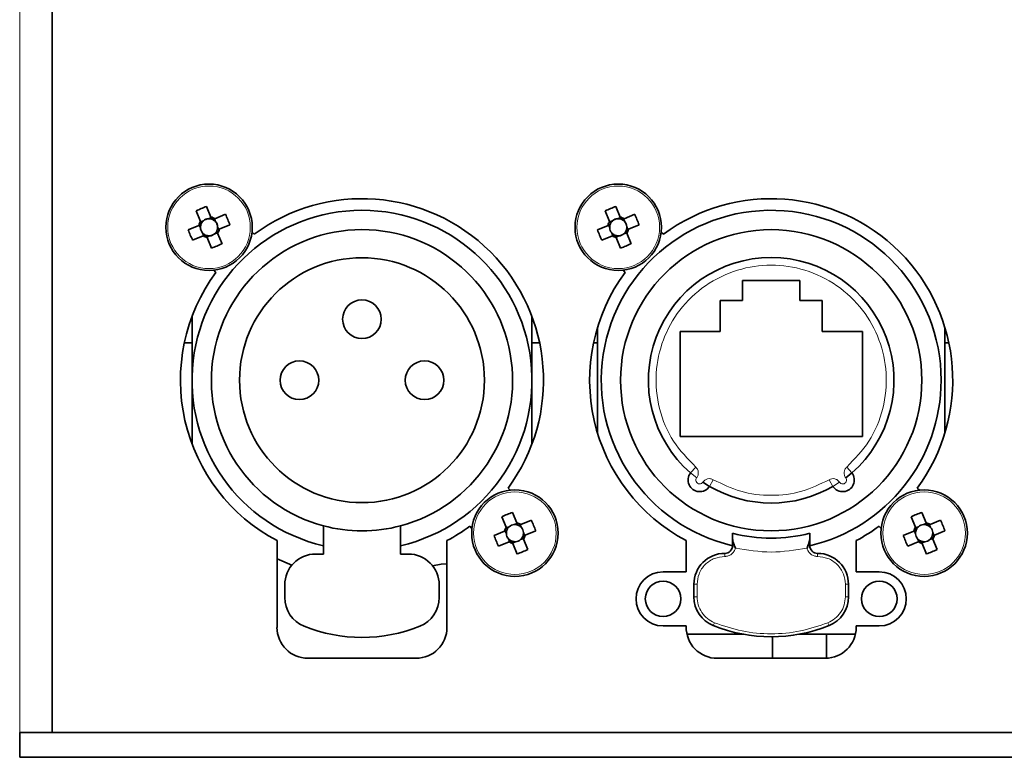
# Model space of a CAD drawing. Header units: millimetres. Extents: x 0 to 1118, y 0 to 864.
# Tile 141 of 200: x 855 to 876, y 289 to 305. Entities that reach past the tile are written whole.
import ezdxf

# ---------------------------------------------------------------- set-up
doc = ezdxf.new("R2010")
doc.units = ezdxf.units.MM

msp = doc.modelspace()

# ---------------------------------------------------------------- linework, layer by layer
at = {"color": 7, "linetype": 'Continuous', "lineweight": 18}
for p, q in [((855.25, 289.781), (855.25, 320.547)), ((869.727, 295.384), (869.837, 295.51)), ((869.858, 295.281), (869.727, 295.384)), ((873.095, 295.51), (873.205, 295.384)), ((870.217, 295.237), (870.133, 295.093)), ((872.799, 295.093), (872.715, 295.237)), ((872.939, 295.184), (872.799, 295.093)), ((870.466, 293.647), (870.466, 293.581)), ((870.633, 293.814), (870.676, 293.814)), ((872.256, 293.814), (872.299, 293.814)), ((872.466, 293.581), (872.466, 293.647)), ((869.799, 292.981), (869.866, 292.981)), ((869.866, 292.981), (869.866, 292.709)), ((873.066, 292.709), (873.066, 292.981)), ((873.066, 292.981), (873.133, 292.981)), ((869.866, 292.709), (869.799, 292.709)), ((873.133, 292.709), (873.066, 292.709)), ((870.241, 292.152), (870.216, 292.091)), ((872.691, 292.152), (872.716, 292.091))]:
    msp.add_line(p, q, dxfattribs=at)
at = {"color": 7, "linetype": 'Continuous', "lineweight": 35}
for p, q in [((855.95, 289.781), (855.95, 320.547)), ((859.378, 300.905), (859.284, 301.133)), ((868.208, 300.905), (868.114, 301.133)), ((859.056, 301.039), (859.15, 300.811)), ((859.383, 300.893), (859.323, 300.869)), ((859.476, 300.805), (859.451, 300.865)), ((859.691, 300.964), (859.463, 300.87)), ((867.886, 301.039), (867.98, 300.811)), ((868.213, 300.893), (868.153, 300.869)), ((868.306, 300.805), (868.281, 300.865)), ((868.521, 300.964), (868.293, 300.87)), ((859.115, 300.726), (858.886, 300.632)), ((859.126, 300.731), (859.151, 300.671)), ((859.215, 300.824), (859.155, 300.799)), ((859.546, 300.637), (859.521, 300.697)), ((859.557, 300.642), (859.786, 300.736)), ((867.945, 300.726), (867.716, 300.632)), ((867.956, 300.731), (867.981, 300.671)), ((868.045, 300.824), (867.985, 300.799)), ((868.376, 300.637), (868.351, 300.697)), ((868.387, 300.642), (868.616, 300.736)), ((858.981, 300.404), (859.209, 300.498)), ((859.196, 300.563), (859.221, 300.503)), ((859.289, 300.474), (859.349, 300.499)), ((859.294, 300.463), (859.388, 300.234)), ((859.457, 300.544), (859.517, 300.568)), ((859.616, 300.328), (859.522, 300.557)), ((860.31, 300.535), (860.264, 300.581)), ((867.811, 300.404), (868.039, 300.498)), ((868.026, 300.563), (868.051, 300.503)), ((868.119, 300.474), (868.179, 300.499)), ((868.124, 300.463), (868.218, 300.234)), ((868.287, 300.544), (868.347, 300.568)), ((868.446, 300.328), (868.352, 300.557)), ((869.14, 300.535), (869.094, 300.581)), ((859.439, 299.756), (859.485, 299.71)), ((868.269, 299.756), (868.315, 299.71)), ((872.083, 299.534), (870.849, 299.534)), ((870.849, 299.534), (870.849, 299.101)), ((872.083, 299.101), (872.083, 299.534)), ((870.849, 299.101), (870.366, 299.101)), ((870.366, 299.101), (870.366, 298.434)), ((872.566, 299.101), (872.083, 299.101)), ((872.566, 298.434), (872.566, 299.101)), ((858.969, 297.384), (858.969, 298.761)), ((866.303, 298.761), (866.303, 297.384)), ((867.716, 296.253), (867.716, 298.514)), ((875.216, 298.514), (875.216, 296.253)), ((870.366, 298.434), (869.499, 298.434)), ((869.499, 298.434), (869.499, 296.167)), ((873.433, 298.434), (872.566, 298.434)), ((873.433, 296.167), (873.433, 298.434)), ((858.804, 298.192), (858.969, 298.192)), ((866.303, 298.192), (866.468, 298.192)), ((867.634, 298.192), (867.716, 298.192)), ((875.216, 298.192), (875.298, 298.192)), ((858.969, 296.007), (858.969, 297.384)), ((866.303, 297.384), (866.303, 296.007)), ((869.499, 296.167), (873.433, 296.167)), ((873.205, 295.384), (873.074, 295.281)), ((870.133, 295.093), (869.993, 295.184)), ((865.833, 295.012), (865.787, 295.058)), ((874.663, 295.012), (874.617, 295.058)), ((865.978, 294.305), (865.884, 294.533)), ((874.808, 294.305), (874.714, 294.533)), ((865.656, 294.439), (865.75, 294.211)), ((865.983, 294.293), (865.923, 294.269)), ((866.076, 294.205), (866.051, 294.265)), ((866.291, 294.364), (866.063, 294.27)), ((874.486, 294.439), (874.58, 294.211)), ((874.813, 294.293), (874.753, 294.269)), ((874.906, 294.205), (874.881, 294.265)), ((875.121, 294.364), (874.893, 294.27)), ((861.803, 293.634), (861.803, 294.243)), ((863.469, 293.634), (863.469, 294.243)), ((864.962, 294.233), (865.008, 294.187)), ((865.715, 294.126), (865.486, 294.032)), ((865.726, 294.131), (865.751, 294.071)), ((865.815, 294.224), (865.755, 294.199)), ((866.146, 294.037), (866.121, 294.097)), ((866.157, 294.042), (866.386, 294.136)), ((873.792, 294.233), (873.838, 294.187)), ((874.545, 294.126), (874.316, 294.032)), ((874.556, 294.131), (874.581, 294.071)), ((874.645, 294.224), (874.585, 294.199)), ((874.976, 294.037), (874.951, 294.097)), ((874.987, 294.042), (875.216, 294.136)), ((860.803, 293.923), (860.803, 292.051)), ((864.469, 292.051), (864.469, 293.923)), ((865.581, 293.804), (865.809, 293.898)), ((865.796, 293.963), (865.821, 293.903)), ((865.889, 293.874), (865.949, 293.899)), ((865.894, 293.863), (865.988, 293.634)), ((866.057, 293.944), (866.117, 293.968)), ((866.216, 293.728), (866.122, 293.957)), ((869.633, 293.923), (869.633, 293.249)), ((870.633, 293.814), (870.633, 293.966)), ((872.299, 293.966), (872.299, 293.814)), ((873.299, 293.249), (873.299, 293.923)), ((874.411, 293.804), (874.639, 293.898)), ((874.626, 293.963), (874.651, 293.903)), ((874.719, 293.874), (874.779, 293.899)), ((874.724, 293.863), (874.818, 293.634)), ((874.887, 293.944), (874.947, 293.968)), ((875.046, 293.728), (874.952, 293.957)), ((861.803, 293.634), (861.636, 293.634)), ((863.636, 293.634), (863.469, 293.634)), ((870.676, 293.814), (870.693, 293.759)), ((872.239, 293.759), (872.256, 293.814)), ((861.124, 293.394), (860.803, 293.531)), ((869.633, 293.249), (869.133, 293.249)), ((873.799, 293.249), (873.299, 293.249)), ((869.799, 292.709), (869.799, 292.981)), ((873.133, 292.981), (873.133, 292.709)), ((860.969, 292.967), (860.969, 292.695)), ((864.303, 292.695), (864.303, 292.967)), ((869.133, 292.083), (869.633, 292.083)), ((869.633, 292.083), (869.633, 292.064)), ((873.299, 292.051), (873.299, 292.083)), ((873.299, 292.083), (873.799, 292.083)), ((870.873, 291.901), (869.65, 291.901)), ((871.493, 291.847), (871.493, 291.384)), ((873.282, 291.901), (872.059, 291.901)), ((872.66, 291.384), (872.66, 291.901)), ((861.469, 291.384), (863.803, 291.384)), ((870.299, 291.384), (872.633, 291.384)), ((855.25, 289.781), (855.25, 289.247)), ((855.25, 289.781), (947.25, 289.781)), ((855.25, 289.247), (947.25, 289.247))]:
    msp.add_line(p, q, dxfattribs=at)
at = {"color": 7, "linetype": 'Continuous', "lineweight": 35, "flags": 128}
msp.add_lwpolyline([(864.158, 293.381), (864.343, 293.412), (864.469, 293.423)], dxfattribs=at)
at = {"color": 7, "linetype": 'Continuous', "lineweight": 35}
for centre, radius in [((859.336, 300.684), 0.933), ((868.166, 300.684), 0.933), ((871.466, 297.384), 3.25), ((862.636, 297.384), 2.642), ((862.636, 298.701), 0.417), ((861.286, 297.384), 0.417), ((863.986, 297.384), 0.417), ((865.936, 294.084), 0.933), ((874.766, 294.084), 0.933), ((869.133, 292.666), 0.383), ((873.799, 292.666), 0.383)]:
    msp.add_circle(centre, radius, dxfattribs=at)
at = {"color": 7, "linetype": 'Continuous', "lineweight": 18}
for centre in [(859.336, 300.684), (868.166, 300.684), (865.936, 294.084), (874.766, 294.084)]:
    msp.add_circle(centre, 0.891, dxfattribs=at)
at = {"color": 7, "linetype": 'Continuous', "lineweight": 35}
for centre, radius, start, end in [((862.636, 297.384), 3.917, 323.5653, 126.4347), ((871.466, 297.384), 3.917, 323.5653, 126.4347), ((860.566, 297.707), 3.658, 110.5162, 114.3803), ((869.396, 297.707), 3.658, 110.5162, 114.3803), ((862.636, 297.384), 3.667, 283.1366, 256.8634), ((859.336, 300.684), 0.185, 94.018, 130.8785), ((859.336, 300.684), 0.185, 70.7301, 94.018), ((859.336, 300.684), 0.225, 55.6789, 79.2177), ((859.336, 300.684), 0.185, 64.1665, 70.7301), ((859.336, 300.684), 0.185, 40.8785, 64.1665), ((856.359, 299.454), 3.658, 20.5162, 24.3803), ((871.466, 297.384), 3.667, 360, 256.8634), ((868.166, 300.684), 0.185, 94.018, 130.8785), ((868.166, 300.684), 0.185, 70.7301, 94.018), ((868.166, 300.684), 0.225, 55.6789, 79.2177), ((868.166, 300.684), 0.185, 64.1665, 70.7301), ((868.166, 300.684), 0.185, 40.8785, 64.1665), ((865.189, 299.454), 3.658, 20.5162, 24.3803), ((862.313, 301.914), 3.658, 200.5162, 204.3803), ((859.336, 300.684), 0.225, 145.6789, 169.2177), ((859.336, 300.684), 0.185, 160.7301, 184.018), ((859.336, 300.684), 0.185, 184.018, 220.8785), ((859.336, 300.684), 0.185, 154.1665, 160.7301), ((859.336, 300.684), 0.185, 130.8785, 154.1665), ((862.636, 297.384), 3.25, 284.8572, 255.1428), ((859.336, 300.684), 0.185, 4.018, 40.8785), ((859.336, 300.684), 0.185, 340.7301, 4.018), ((859.336, 300.684), 0.225, 325.6789, 349.2177), ((871.143, 301.914), 3.658, 200.5162, 204.3803), ((868.166, 300.684), 0.225, 145.6789, 169.2177), ((868.166, 300.684), 0.185, 160.7301, 184.018), ((868.166, 300.684), 0.185, 184.018, 220.8785), ((868.166, 300.684), 0.185, 154.1665, 160.7301), ((868.166, 300.684), 0.185, 130.8785, 154.1665), ((868.166, 300.684), 0.185, 4.018, 40.8785), ((868.166, 300.684), 0.185, 340.7301, 4.018), ((868.166, 300.684), 0.225, 325.6789, 349.2177), ((859.336, 300.684), 0.185, 220.8785, 244.1665), ((859.336, 300.684), 0.225, 235.6789, 259.2177), ((859.336, 300.684), 0.185, 244.1665, 250.7301), ((859.336, 300.684), 0.185, 250.7301, 274.018), ((859.336, 300.684), 0.185, 274.018, 310.8785), ((859.336, 300.684), 0.185, 310.8785, 334.1665), ((859.336, 300.684), 0.185, 334.1665, 340.7301), ((868.166, 300.684), 0.185, 220.8785, 244.1665), ((868.166, 300.684), 0.225, 235.6789, 259.2177), ((868.166, 300.684), 0.185, 244.1665, 250.7301), ((868.166, 300.684), 0.185, 250.7301, 274.018), ((868.166, 300.684), 0.185, 274.018, 310.8785), ((868.166, 300.684), 0.185, 310.8785, 334.1665), ((868.166, 300.684), 0.185, 334.1665, 340.7301), ((858.106, 303.661), 3.658, 290.5162, 294.3803), ((866.936, 303.661), 3.658, 290.5162, 294.3803), ((871.466, 297.384), 2.65, 311.0073, 228.9927), ((862.636, 297.384), 3.917, 143.5653, 242.0899), ((871.466, 297.384), 3.917, 143.5653, 242.0899), ((871.466, 297.384), 3.667, 283.1366, 360), ((869.923, 295.229), 0.25, 141.6964, 327.1036), ((873.009, 295.229), 0.25, 212.8964, 38.3036), ((871.466, 297.384), 2.65, 239.8073, 300.1927), ((867.166, 291.107), 3.658, 110.5162, 114.3803), ((875.996, 291.107), 3.658, 110.5162, 114.3803), ((865.936, 294.084), 0.185, 94.018, 130.8785), ((865.936, 294.084), 0.185, 70.7301, 94.018), ((865.936, 294.084), 0.225, 55.6789, 79.2177), ((865.936, 294.084), 0.185, 64.1665, 70.7301), ((862.959, 292.854), 3.658, 20.5162, 24.3803), ((874.766, 294.084), 0.185, 94.018, 130.8785), ((874.766, 294.084), 0.185, 70.7301, 94.018), ((874.766, 294.084), 0.225, 55.6789, 79.2177), ((874.766, 294.084), 0.185, 64.1665, 70.7301), ((871.789, 292.854), 3.658, 20.5162, 24.3803), ((862.636, 297.384), 3.25, 255.1428, 284.8572), ((862.636, 297.384), 3.917, 297.9101, 306.4347), ((865.936, 294.084), 0.225, 145.6789, 169.2177), ((865.936, 294.084), 0.185, 160.7301, 184.018), ((865.936, 294.084), 0.185, 184.018, 220.8785), ((865.936, 294.084), 0.185, 154.1665, 160.7301), ((865.936, 294.084), 0.185, 130.8785, 154.1665), ((865.936, 294.084), 0.185, 40.8785, 64.1665), ((865.936, 294.084), 0.185, 4.018, 40.8785), ((865.936, 294.084), 0.185, 340.7301, 4.018), ((865.936, 294.084), 0.225, 325.6789, 349.2177), ((871.466, 297.384), 3.407, 255.8406, 284.1594), ((871.466, 297.384), 3.917, 297.9101, 306.4347), ((874.766, 294.084), 0.225, 145.6789, 169.2177), ((874.766, 294.084), 0.185, 160.7301, 184.018), ((874.766, 294.084), 0.185, 184.018, 220.8785), ((874.766, 294.084), 0.185, 154.1665, 160.7301), ((874.766, 294.084), 0.185, 130.8785, 154.1665), ((874.766, 294.084), 0.185, 40.8785, 64.1665), ((874.766, 294.084), 0.185, 4.018, 40.8785), ((874.766, 294.084), 0.185, 340.7301, 4.018), ((874.766, 294.084), 0.225, 325.6789, 349.2177), ((868.913, 295.314), 3.658, 200.5162, 204.3803), ((865.936, 294.084), 0.185, 220.8785, 244.1665), ((865.936, 294.084), 0.225, 235.6789, 259.2177), ((865.936, 294.084), 0.185, 244.1665, 250.7301), ((865.936, 294.084), 0.185, 250.7301, 274.018), ((865.936, 294.084), 0.185, 274.018, 310.8785), ((865.936, 294.084), 0.185, 310.8785, 334.1665), ((865.936, 294.084), 0.185, 334.1665, 340.7301), ((877.743, 295.314), 3.658, 200.5162, 204.3803), ((874.766, 294.084), 0.185, 220.8785, 244.1665), ((874.766, 294.084), 0.225, 235.6789, 259.2177), ((874.766, 294.084), 0.185, 244.1665, 250.7301), ((874.766, 294.084), 0.185, 250.7301, 274.018), ((874.766, 294.084), 0.185, 274.018, 310.8785), ((874.766, 294.084), 0.185, 310.8785, 334.1665), ((874.766, 294.084), 0.185, 334.1665, 340.7301), ((861.636, 292.967), 0.667, 90, 180), ((863.636, 292.967), 0.667, 0, 90), ((864.706, 297.061), 3.658, 290.5162, 294.3803), ((870.466, 292.981), 0.667, 90, 180), ((870.466, 293.814), 0.167, 270, 360), ((872.466, 293.814), 0.167, 180, 270), ((872.466, 292.981), 0.667, 0, 90), ((873.536, 297.061), 3.658, 290.5162, 294.3803), ((869.133, 292.666), 0.583, 90, 270), ((873.799, 292.666), 0.583, 270, 90), ((861.636, 292.695), 0.667, 180, 247.9757), ((863.636, 292.695), 0.667, 292.0243, 0), ((870.466, 292.709), 0.667, 180, 247.9757), ((872.466, 292.709), 0.667, 292.0243, 0), ((861.469, 292.051), 0.667, 180, 270), ((862.636, 295.167), 3.333, 247.9757, 292.0243), ((863.803, 292.051), 0.667, 270, 0), ((870.299, 292.051), 0.667, 178.8545, 270), ((871.466, 295.181), 3.333, 247.9757, 292.0243), ((872.633, 292.051), 0.667, 270, 0)]:
    msp.add_arc(centre, radius, start, end, dxfattribs=at)
at = {"color": 7, "linetype": 'Continuous', "lineweight": 18}
for centre, start, end in [((869.923, 295.229), 141.6964, 327.1036), ((873.009, 295.229), 212.8964, 38.3036)]:
    msp.add_arc(centre, 0.0833, start, end, dxfattribs=at)
at = {"color": 7, "linetype": 'Continuous', "lineweight": 35}
for centre, major_axis, start_param, end_param in [((859.327, 300.705), (-0.063, 0.151), 5.913772, 6.652598), ((868.157, 300.705), (-0.063, 0.151), 5.913772, 6.652598), ((859.315, 300.675), (0.151, 0.063), 2.77218, 3.511006), ((859.357, 300.693), (0.151, 0.063), 5.913772, 6.652598), ((868.145, 300.675), (0.151, 0.063), 2.77218, 3.511006), ((868.187, 300.693), (0.151, 0.063), 5.913772, 6.652598), ((859.345, 300.663), (-0.063, 0.151), 2.77218, 3.511006), ((868.175, 300.663), (-0.063, 0.151), 2.77218, 3.511006), ((865.927, 294.105), (-0.063, 0.151), 5.913772, 6.652598), ((874.757, 294.105), (-0.063, 0.151), 5.913772, 6.652598), ((865.915, 294.075), (0.151, 0.063), 2.77218, 3.511006), ((865.957, 294.093), (0.151, 0.063), 5.913772, 6.652598), ((874.745, 294.075), (0.151, 0.063), 2.77218, 3.511006), ((874.787, 294.093), (0.151, 0.063), 5.913772, 6.652598), ((865.945, 294.063), (-0.063, 0.151), 2.77218, 3.511006), ((874.775, 294.063), (-0.063, 0.151), 2.77218, 3.511006)]:
    msp.add_ellipse(centre, major_axis=major_axis, ratio=0.990116, start_param=start_param, end_param=end_param, dxfattribs=at)
for points, knots in [([(859.397, 300.859), (859.396, 300.861), (859.39, 300.876), (859.384, 300.891), (859.379, 300.903), (859.378, 300.905)], [0, 0, 0, 0, 0.160618, 0.883257, 1, 1, 1, 1]), ([(859.463, 300.87), (859.461, 300.869), (859.449, 300.864), (859.434, 300.858), (859.419, 300.852), (859.417, 300.851)], [0, 0, 0, 0, 0.116743, 0.839382, 1, 1, 1, 1]), ([(868.227, 300.859), (868.226, 300.861), (868.22, 300.876), (868.214, 300.891), (868.209, 300.903), (868.208, 300.905)], [0, 0, 0, 0, 0.1606178, 0.8832571, 1, 1, 1, 1]), ([(868.293, 300.87), (868.291, 300.869), (868.279, 300.864), (868.264, 300.858), (868.249, 300.852), (868.247, 300.851)], [0, 0, 0, 0, 0.116743, 0.839382, 1, 1, 1, 1]), ([(859.161, 300.745), (859.158, 300.744), (859.144, 300.738), (859.129, 300.732), (859.117, 300.727), (859.115, 300.726)], [0, 0, 0, 0, 0.160618, 0.883257, 1, 1, 1, 1]), ([(859.15, 300.811), (859.151, 300.809), (859.156, 300.797), (859.162, 300.782), (859.168, 300.767), (859.169, 300.765)], [0, 0, 0, 0, 0.116743, 0.839382, 1, 1, 1, 1]), ([(859.511, 300.623), (859.514, 300.624), (859.528, 300.63), (859.543, 300.636), (859.555, 300.641), (859.557, 300.642)], [0, 0, 0, 0, 0.1606178, 0.8832571, 1, 1, 1, 1]), ([(867.991, 300.745), (867.988, 300.744), (867.974, 300.738), (867.959, 300.732), (867.947, 300.727), (867.945, 300.726)], [0, 0, 0, 0, 0.160618, 0.883257, 1, 1, 1, 1]), ([(867.98, 300.811), (867.981, 300.809), (867.986, 300.797), (867.992, 300.782), (867.998, 300.767), (867.999, 300.765)], [0, 0, 0, 0, 0.1167429, 0.8393822, 1, 1, 1, 1]), ([(868.341, 300.623), (868.344, 300.624), (868.358, 300.63), (868.373, 300.636), (868.385, 300.641), (868.387, 300.642)], [0, 0, 0, 0, 0.160618, 0.883257, 1, 1, 1, 1]), ([(859.209, 300.498), (859.211, 300.499), (859.223, 300.504), (859.238, 300.51), (859.253, 300.516), (859.255, 300.517)], [0, 0, 0, 0, 0.1167429, 0.8393822, 1, 1, 1, 1]), ([(859.275, 300.509), (859.276, 300.506), (859.282, 300.492), (859.288, 300.477), (859.293, 300.464), (859.294, 300.463)], [0, 0, 0, 0, 0.160618, 0.883257, 1, 1, 1, 1]), ([(859.522, 300.557), (859.521, 300.559), (859.516, 300.571), (859.51, 300.586), (859.504, 300.6), (859.503, 300.603)], [0, 0, 0, 0, 0.116743, 0.839382, 1, 1, 1, 1]), ([(868.039, 300.498), (868.041, 300.499), (868.053, 300.504), (868.068, 300.51), (868.083, 300.516), (868.085, 300.517)], [0, 0, 0, 0, 0.116743, 0.839382, 1, 1, 1, 1]), ([(868.105, 300.509), (868.106, 300.506), (868.112, 300.492), (868.118, 300.477), (868.123, 300.464), (868.124, 300.463)], [0, 0, 0, 0, 0.160618, 0.883257, 1, 1, 1, 1]), ([(868.352, 300.557), (868.351, 300.559), (868.346, 300.571), (868.34, 300.586), (868.334, 300.6), (868.333, 300.603)], [0, 0, 0, 0, 0.116743, 0.839382, 1, 1, 1, 1]), ([(865.997, 294.259), (865.996, 294.261), (865.99, 294.276), (865.984, 294.291), (865.979, 294.303), (865.978, 294.305)], [0, 0, 0, 0, 0.1606178, 0.8832571, 1, 1, 1, 1]), ([(866.063, 294.27), (866.061, 294.269), (866.049, 294.264), (866.034, 294.258), (866.019, 294.252), (866.017, 294.251)], [0, 0, 0, 0, 0.116743, 0.839382, 1, 1, 1, 1]), ([(874.827, 294.259), (874.826, 294.261), (874.82, 294.276), (874.814, 294.291), (874.809, 294.303), (874.808, 294.305)], [0, 0, 0, 0, 0.1606178, 0.8832571, 1, 1, 1, 1]), ([(874.893, 294.27), (874.891, 294.269), (874.879, 294.264), (874.864, 294.258), (874.849, 294.252), (874.847, 294.251)], [0, 0, 0, 0, 0.116743, 0.839382, 1, 1, 1, 1]), ([(865.761, 294.145), (865.758, 294.144), (865.744, 294.138), (865.729, 294.132), (865.717, 294.127), (865.715, 294.126)], [0, 0, 0, 0, 0.160618, 0.883257, 1, 1, 1, 1]), ([(865.75, 294.211), (865.751, 294.209), (865.756, 294.197), (865.762, 294.182), (865.768, 294.167), (865.769, 294.165)], [0, 0, 0, 0, 0.1167429, 0.8393822, 1, 1, 1, 1]), ([(866.111, 294.023), (866.114, 294.024), (866.128, 294.03), (866.143, 294.036), (866.155, 294.041), (866.157, 294.042)], [0, 0, 0, 0, 0.160618, 0.883257, 1, 1, 1, 1]), ([(870.633, 293.966), (870.633, 293.99), (870.633, 294.04), (870.633, 294.075), (870.633, 294.079), (870.633, 294.081)], [0, 0, 0, 0, 0.377271, 0.754863, 1, 1, 1, 1]), ([(872.299, 294.081), (872.299, 294.077), (872.299, 294.071), (872.299, 294.025), (872.299, 293.983), (872.299, 293.966)], [0, 0, 0, 0, 0.367496, 0.73481, 1, 1, 1, 1]), ([(874.591, 294.145), (874.588, 294.144), (874.574, 294.138), (874.559, 294.132), (874.547, 294.127), (874.545, 294.126)], [0, 0, 0, 0, 0.160618, 0.883257, 1, 1, 1, 1]), ([(874.58, 294.211), (874.581, 294.209), (874.586, 294.197), (874.592, 294.182), (874.598, 294.167), (874.599, 294.165)], [0, 0, 0, 0, 0.1167429, 0.8393822, 1, 1, 1, 1]), ([(874.941, 294.023), (874.944, 294.024), (874.958, 294.03), (874.973, 294.036), (874.985, 294.041), (874.987, 294.042)], [0, 0, 0, 0, 0.160618, 0.883257, 1, 1, 1, 1]), ([(865.809, 293.898), (865.811, 293.899), (865.823, 293.904), (865.838, 293.91), (865.853, 293.916), (865.855, 293.917)], [0, 0, 0, 0, 0.116743, 0.839382, 1, 1, 1, 1]), ([(865.875, 293.909), (865.876, 293.906), (865.882, 293.892), (865.888, 293.877), (865.893, 293.864), (865.894, 293.863)], [0, 0, 0, 0, 0.160618, 0.883257, 1, 1, 1, 1]), ([(866.122, 293.957), (866.121, 293.959), (866.116, 293.971), (866.11, 293.986), (866.104, 294), (866.103, 294.003)], [0, 0, 0, 0, 0.116743, 0.839382, 1, 1, 1, 1]), ([(870.633, 293.966), (870.635, 293.95), (870.64, 293.903), (870.662, 293.849), (870.676, 293.814)], [0, 0, 0, 0, 0.334586, 1, 1, 1, 1]), ([(872.256, 293.814), (872.272, 293.854), (872.294, 293.907), (872.298, 293.954), (872.299, 293.966)], [0, 0, 0, 0, 0.752751, 1, 1, 1, 1]), ([(874.639, 293.898), (874.641, 293.899), (874.653, 293.904), (874.668, 293.91), (874.683, 293.916), (874.685, 293.917)], [0, 0, 0, 0, 0.116743, 0.839382, 1, 1, 1, 1]), ([(874.705, 293.909), (874.706, 293.906), (874.712, 293.892), (874.718, 293.877), (874.723, 293.864), (874.724, 293.863)], [0, 0, 0, 0, 0.160618, 0.883257, 1, 1, 1, 1]), ([(874.952, 293.957), (874.951, 293.959), (874.946, 293.971), (874.94, 293.986), (874.934, 294), (874.933, 294.003)], [0, 0, 0, 0, 0.116743, 0.839382, 1, 1, 1, 1])]:
    msp.add_open_spline(points, degree=3, knots=knots, dxfattribs=at)
at = {"color": 7, "linetype": 'Continuous', "lineweight": 18}
for points, knots in [([(869.837, 295.51), (869.666, 295.687), (869.315, 296.049), (869.022, 296.765), (868.948, 297.527), (869.106, 298.267), (869.472, 298.927), (870.028, 299.457), (870.719, 299.792), (871.466, 299.904), (872.213, 299.792), (872.904, 299.457), (873.46, 298.927), (873.826, 298.267), (873.984, 297.527), (873.91, 296.765), (873.617, 296.049), (873.267, 295.687), (873.095, 295.51)], [0, 0, 0, 0, 0.061041, 0.125, 0.188959, 0.25, 0.311041, 0.375, 0.438959, 0.5, 0.561041, 0.625, 0.688959, 0.75, 0.811041, 0.875, 0.938959, 1, 1, 1, 1]), ([(869.858, 295.281), (869.869, 295.299), (869.892, 295.335), (869.897, 295.401), (869.88, 295.464), (869.851, 295.495), (869.837, 295.51)], [0, 0, 0, 0, 0.250679, 0.500186, 0.759382, 1, 1, 1, 1]), ([(873.095, 295.51), (873.081, 295.494), (873.052, 295.463), (873.035, 295.399), (873.04, 295.334), (873.063, 295.298), (873.074, 295.281)], [0, 0, 0, 0, 0.250679, 0.500186, 0.759382, 1, 1, 1, 1]), ([(870.217, 295.237), (870.198, 295.246), (870.159, 295.264), (870.093, 295.259), (870.033, 295.233), (870.006, 295.2), (869.993, 295.184)], [0, 0, 0, 0, 0.250679, 0.500186, 0.759382, 1, 1, 1, 1]), ([(872.715, 295.237), (872.522, 295.143), (872.128, 294.952), (871.466, 294.874), (870.804, 294.952), (870.411, 295.143), (870.217, 295.237)], [0, 0, 0, 0, 0.24561, 0.5, 0.75439, 1, 1, 1, 1]), ([(872.939, 295.184), (872.925, 295.201), (872.898, 295.234), (872.838, 295.259), (872.773, 295.263), (872.734, 295.246), (872.715, 295.237)], [0, 0, 0, 0, 0.250679, 0.500186, 0.759382, 1, 1, 1, 1]), ([(870.693, 293.759), (870.684, 293.735), (870.667, 293.686), (870.613, 293.627), (870.543, 293.588), (870.491, 293.583), (870.466, 293.581)], [0, 0, 0, 0, 0.242943, 0.5, 0.757057, 1, 1, 1, 1]), ([(872.239, 293.759), (872.248, 293.735), (872.265, 293.686), (872.319, 293.627), (872.389, 293.588), (872.441, 293.583), (872.466, 293.581)], [0, 0, 0, 0, 0.242943, 0.5, 0.757057, 1, 1, 1, 1]), ([(870.466, 293.581), (870.391, 293.573), (870.274, 293.56), (870.134, 293.486), (870.039, 293.408), (869.961, 293.313), (869.887, 293.173), (869.874, 293.056), (869.866, 292.981)], [0, 0, 0, 0, 0.239443, 0.369626, 0.5, 0.630183, 0.760557, 1, 1, 1, 1]), ([(873.066, 292.981), (873.058, 293.056), (873.046, 293.173), (872.971, 293.312), (872.893, 293.408), (872.798, 293.485), (872.658, 293.56), (872.541, 293.573), (872.466, 293.581)], [0, 0, 0, 0, 0.2394429, 0.3696263, 0.4999999, 0.6301834, 0.7605571, 1, 1, 1, 1]), ([(869.866, 292.709), (869.871, 292.651), (869.881, 292.532), (869.962, 292.369), (870.083, 292.232), (870.189, 292.179), (870.241, 292.152)], [0, 0, 0, 0, 0.24442, 0.5, 0.75558, 1, 1, 1, 1]), ([(872.691, 292.152), (872.743, 292.179), (872.849, 292.232), (872.97, 292.369), (873.051, 292.532), (873.061, 292.651), (873.066, 292.709)], [0, 0, 0, 0, 0.24442, 0.5, 0.75558, 1, 1, 1, 1]), ([(870.241, 292.152), (870.438, 292.085), (870.834, 291.949), (871.466, 291.896), (872.098, 291.949), (872.494, 292.085), (872.691, 292.152)], [0, 0, 0, 0, 0.247677, 0.5, 0.752323, 1, 1, 1, 1])]:
    msp.add_open_spline(points, degree=3, knots=knots, dxfattribs=at)
msp.add_open_spline([(870.693, 293.759), (870.95, 293.718), (871.466, 293.636), (871.982, 293.718), (872.239, 293.759)], degree=3, dxfattribs=at)

doc.saveas('drawing.dxf')
